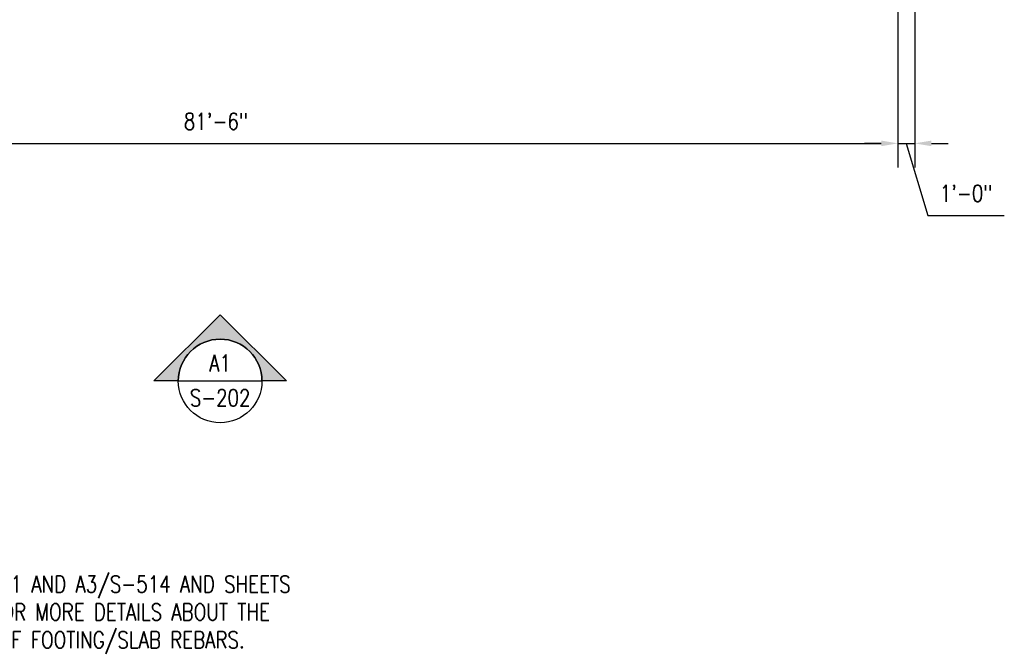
# Model space of a CAD drawing. Header units: inches. Extents: x -15987 to 28301, y -790 to 779.
# Tile 3 of 6: x 438 to 1144, y -790 to -336. Entities that reach past the tile are written whole.
import ezdxf
from ezdxf.enums import TextEntityAlignment as Align

# ---------------------------------------------------------------- set-up
doc = ezdxf.new("R2010")
doc.units = ezdxf.units.IN
doc.header["$MEASUREMENT"] = 0
doc.layers.add('S-ANNO-DIMS', color=1, linetype='Continuous')
doc.layers.add('S-ANNO-TEXT', color=2, linetype='Continuous')
doc.layers.add('S-ANNO-SYMB', color=2, linetype='Continuous', lineweight=25)
doc.styles.add('Annotative', font='romans.shx', dxfattribs={"width": 0.8, "height": 0.125})
doc.styles.add('Arial', font='romans.shx', dxfattribs={"width": 0.8})
doc.styles.add('ROMANS', font='ROMANS.shx', dxfattribs={"width": 0.8})
doc.dimstyles.new('Annotative', dxfattribs={"dimscale": 0, "dimtxt": 0.125, "dimasz": 0.125, "dimexe": 0.179688, "dimexo": 0.0625, "dimgap": 0.09, "dimtad": 1, "dimdec": 3, "dimzin": 3, "dimdsep": 46, "dimlunit": 4, "dimtxsty": 'Annotative', "dimcen": 0.09, "dimclrt": 2, "dimazin": 2, "dimtfac": 1, "dimtdec": 3, "dimtmove": 1, "dimatfit": 3, "dimfxl": 1, "dimtfill": 1, "dimfrac": 2, "dimtolj": 1, "dimtzin": 0, "dimarcsym": 0})

# ---------------------------------------------------------------- blocks, each defined once
blk = doc.blocks.new('*U13')
at = {"lineweight": -3}
h = blk.add_hatch(color=256, dxfattribs=at)
edge = h.paths.add_edge_path()
edge.add_line((-0.3125, 0), (-0.4947, 0))
edge.add_line((-0.4947, 0), (0, 0.4947))
edge.add_line((0, 0.4947), (0.4947, 0))
edge.add_line((0.4947, 0), (0.3125, 0))
edge.add_arc((0, 0), 0.3125, 0, 180)
for p, q in [((0, 0.4947), (-0.4947, 0)), ((0.4947, 0), (0, 0.4947)), ((-0.3125, 0), (0.3125, 0))]:
    blk.add_line(p, q, dxfattribs=at)
at = {"lineweight": -3, "flags": 128}
blk.add_lwpolyline([(-0.3125, 0), (-0.4947, 0), (0, 0.4947), (0.4947, 0), (0.3125, 0, 1), (-0.3125, 0)], format="xyb", close=True, dxfattribs=at)
blk.add_lwpolyline([(-0.3125, 0.0156), (-0.3125, 0.0156)], dxfattribs=at)
blk.add_lwpolyline([(-0.3125, 0.0156), (-0.3125, 0.0156)], dxfattribs=at)
at = {"lineweight": -3}
blk.add_circle((0, 0), 0.3125, dxfattribs=at)
at = {"linetype": 'Continuous', "lineweight": -3, "style": 'Arial'}
blk.add_attdef('X#', text='', height=0.0938, dxfattribs=at).set_placement((0, 0.0469), align=Align.BOTTOM_CENTER)
blk.add_attdef('X-###', text='', height=0.0938, dxfattribs=at).set_placement((0, -0.0469), align=Align.TOP_CENTER)
blk = doc.blocks.new('*D32')
at = {"layer": 'Defpoints', "color": 0, "transparency": 16777216}
for p in [(1068, -162), (90, -192), (1068, -424.58)]:
    blk.add_point(p, dxfattribs=at)
at = {"layer": 'S-ANNO-DIMS', "color": 0, "lineweight": -2, "transparency": 16777216}
for p, q in [((1068, -168), (1068, -441.83)), ((90, -198), (90, -441.83)), ((102, -424.58), (1056, -424.58))]:
    blk.add_line(p, q, dxfattribs=at)
at = {"layer": 'S-ANNO-DIMS', "color": 0, "transparency": 16777216}
for points in [[(102, -422.58), (102, -426.58), (90, -424.58)], [(1056, -422.58), (1056, -426.58), (1068, -424.58)]]:
    blk.add_solid(points, dxfattribs=at)
at = {"layer": 'S-ANNO-DIMS', "color": 2, "transparency": 16777216, "insert": (579, -408.8), "char_height": 12, "attachment_point": 5, "style": 'Annotative', "bg_fill": 3, "box_fill_scale": 1.25, "bg_fill_color": 256, "bg_fill_true_color": 13158600, "bg_fill_transparency": 0}
blk.add_mtext('\\A1;81\'-6"', dxfattribs=at)
blk = doc.blocks.new('*D34')
at = {"layer": 'Defpoints', "color": 0, "transparency": 16777216}
for p in [(1068, -162), (1080, -162), (1080, -424.58)]:
    blk.add_point(p, dxfattribs=at)
at = {"layer": 'S-ANNO-DIMS', "color": 0, "lineweight": -2, "transparency": 16777216}
for p, q in [((1068, -168), (1068, -441.83)), ((1080, -168), (1080, -441.83)), ((1056, -424.58), (1044, -424.58)), ((1068, -424.58), (1080, -424.58)), ((1068, -424.58), (1080, -424.58)), ((1074, -424.58), (1089.49, -476.22)), ((1092, -424.58), (1104, -424.58)), ((1089.49, -476.22), (1144.26, -476.22))]:
    blk.add_line(p, q, dxfattribs=at)
at = {"layer": 'S-ANNO-DIMS', "color": 0, "transparency": 16777216}
for points in [[(1056, -422.58), (1056, -426.58), (1068, -424.58)], [(1092, -422.58), (1092, -426.58), (1080, -424.58)]]:
    blk.add_solid(points, dxfattribs=at)
at = {"layer": 'S-ANNO-DIMS', "color": 2, "transparency": 16777216, "insert": (1116.87, -460.44), "char_height": 12, "attachment_point": 5, "style": 'Annotative', "bg_fill": 3, "box_fill_scale": 1.25, "bg_fill_color": 256, "bg_fill_true_color": 13158600, "bg_fill_transparency": 0}
blk.add_mtext('\\A1;1\'-0"', dxfattribs=at)

msp = doc.modelspace()

# ---------------------------------------------------------------- block references
at = {"layer": 'S-ANNO-SYMB'}
ref = msp.add_blockref('*U13', (582, -595.016), dxfattribs=dict(at, xscale=96, yscale=96, zscale=96))
ref.add_attrib('VIEWNUMBER', 'A1', dxfattribs={"layer": '0', "color": 1, "linetype": 'ByBlock', "lineweight": -2, "transparency": 16777216, "height": 12, "style": 'ROMANS', "width": 0.796875}).set_placement((582, -591.8587), align=Align.BOTTOM_CENTER)
ref.add_attrib('SHEETNUMBER', 'S-202', dxfattribs={"layer": '0', "color": 1, "linetype": 'ByBlock', "lineweight": -2, "transparency": 16777216, "height": 12, "style": 'ROMANS', "width": 0.796875}).set_placement((582, -616.6984), align=Align.BOTTOM_CENTER)

# ---------------------------------------------------------------- texts
at = {"layer": 'S-ANNO-TEXT', "color": 2, "insert": (249.7246, -714.7736), "char_height": 12, "width": 434.161157, "attachment_point": 1, "style": 'Annotative'}
msp.add_mtext('NOTES:\\P\\pxi-3,l3,t3;1.^ISEE DETAILS A3/S-501 AND A3/S-514 AND SHEETS S-303 AND S-304 FOR MORE DETAILS ABOUT THE EXTENT AND LAYOUT OF FOOTING/SLAB REBARS.', dxfattribs=at)

# ---------------------------------------------------------------- dimensions: what is measured, and where the dimension line sits
at = {"layer": 'S-ANNO-DIMS'}
dim = msp.add_linear_dim(base=(1068, -424.5812), p1=(90, -192), p2=(1068, -162), dimstyle='Annotative', override={"dimpost": '\\X'}, dxfattribs=at)
dim.commit()
dim.dimension.update_dxf_attribs({"geometry": '*D32', "text_midpoint": (579, -408.7983)})

# ---------------------------------------------------------------- next in the draw order: dimensions: what is measured, and where the dimension line sits
dim = msp.add_linear_dim(base=(1080, -424.5812), p1=(1068, -162), p2=(1080, -162), dimstyle='Annotative', override={"dimpost": '\\X'}, dxfattribs=at)
dim.commit()
dim.dimension.update_dxf_attribs({"geometry": '*D34', "text_midpoint": (1098.1316, -460.4369)})

doc.saveas('drawing.dxf')
